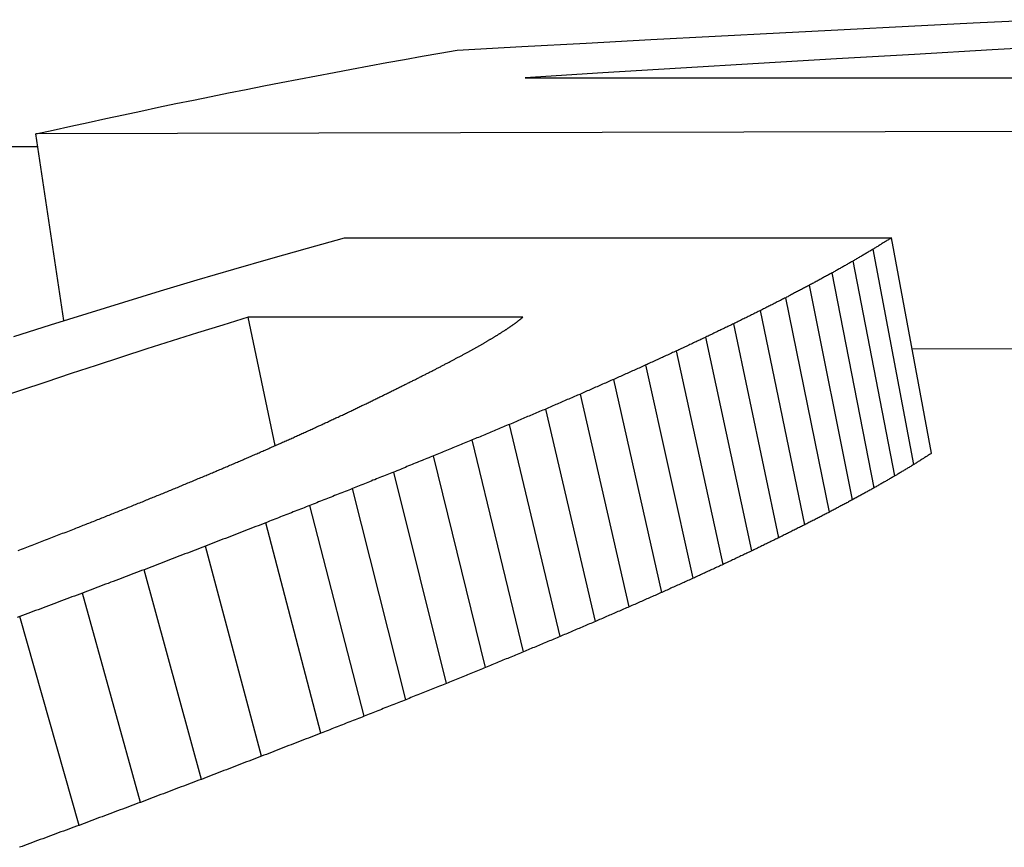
# Model space of a CAD drawing. Header units: millimetres. Extents: x 42 to 3639, y -15 to 483.
# Tile 16 of 26: x 273.85 to 276.08, y 472.54 to 474.41. Entities that reach past the tile are written whole.
import ezdxf

# ---------------------------------------------------------------- set-up
doc = ezdxf.new("R2010")
doc.units = ezdxf.units.MM
doc.layers.add('DETAIL', color=2, linetype='Continuous')

msp = doc.modelspace()

# ---------------------------------------------------------------- linework, layer by layer
at = {"layer": 'DETAIL'}
for p, q in [((274.9961, 474.2795), (277.8376, 474.2795)), ((277.2731, 474.1608), (273.8887, 474.1524)), ((273.9524, 473.7301), (273.8887, 474.1524)), ((261.9251, 474.1238), (273.893, 474.1238)), ((274.5871, 473.9175), (275.8255, 473.9175)), ((275.9161, 473.4299), (275.8255, 473.9175)), ((275.876, 473.4045), (275.7838, 473.8916)), ((275.8328, 473.3785), (275.7389, 473.8652)), ((275.7865, 473.3518), (275.691, 473.838)), ((275.7371, 473.3245), (275.64, 473.8103)), ((275.6847, 473.2966), (275.5859, 473.7818)), ((275.6292, 473.268), (275.5287, 473.7528)), ((274.991, 473.7376), (274.3695, 473.7377)), ((274.4303, 473.4471), (274.3695, 473.7377)), ((275.5706, 473.2388), (275.4684, 473.723)), ((275.5089, 473.2089), (275.4051, 473.6925)), ((277.3466, 473.669), (275.8723, 473.6654)), ((275.4442, 473.1783), (275.3387, 473.6614)), ((275.3765, 473.147), (275.2692, 473.6296)), ((275.3057, 473.1151), (275.1967, 473.597)), ((275.2319, 473.0824), (275.1212, 473.5638)), ((275.1551, 473.0491), (275.0427, 473.5299)), ((275.0753, 473.0151), (274.9612, 473.4953)), ((274.9925, 472.9804), (274.8767, 473.46)), ((274.9068, 472.945), (274.7892, 473.424)), ((274.818, 472.9089), (274.6987, 473.3872)), ((274.7263, 472.8721), (274.6052, 473.3498)), ((274.6316, 472.8346), (274.5088, 473.3116)), ((274.534, 472.7963), (274.4094, 473.2726)), ((274.3995, 472.7441), (274.2725, 473.2195)), ((274.2634, 472.6919), (274.1341, 473.1664)), ((274.1258, 472.6398), (273.9942, 473.1133)), ((273.9866, 472.5878), (273.8528, 473.0604))]:
    msp.add_line(p, q, dxfattribs=at)
at = {"layer": 'DETAIL', "flags": 128}
for points in [[(274.8427, 474.342), (274.9886, 474.3502), (275.1345, 474.3582), (275.2804, 474.3661), (275.4263, 474.3739), (275.5722, 474.3815), (275.7182, 474.3891), (275.8641, 474.3965), (276.0101, 474.4038), (276.1561, 474.411)], [(273.8887, 474.1524), (273.9283, 474.1613), (273.968, 474.17), (274.0076, 474.1787), (274.0472, 474.1873), (274.0869, 474.1959), (274.1266, 474.2043), (274.1663, 474.2127), (274.206, 474.221), (274.2457, 474.2292), (274.2854, 474.2373), (274.3252, 474.2453), (274.3649, 474.2532), (274.4047, 474.2611), (274.4444, 474.2689), (274.4842, 474.2766), (274.524, 474.2842), (274.5638, 474.2917), (274.6036, 474.2991), (274.6434, 474.3065), (274.6833, 474.3138), (274.7231, 474.321), (274.763, 474.3281), (274.8028, 474.3351), (274.8427, 474.342)], [(276.2298, 474.3526), (276.0535, 474.3427), (275.8772, 474.3326), (275.7009, 474.3223), (275.5247, 474.3119), (275.3485, 474.3013), (275.1722, 474.2905), (274.9961, 474.2795)], [(273.8394, 473.6943), (273.9221, 473.7206), (274.005, 473.7465), (274.0879, 473.772), (274.1709, 473.7972), (274.254, 473.822), (274.3372, 473.8465), (274.4204, 473.8705), (274.5037, 473.8942), (274.5871, 473.9175)], [(275.8255, 473.9175), (275.8238, 473.9164), (275.822, 473.9153), (275.8203, 473.9143), (275.8185, 473.9132), (275.8168, 473.9121), (275.815, 473.9111), (275.8133, 473.91), (275.8116, 473.9089), (275.8098, 473.9078), (275.8081, 473.9068), (275.8064, 473.9057), (275.8046, 473.9046), (275.8029, 473.9035), (275.8011, 473.9025), (275.7994, 473.9014), (275.7977, 473.9003), (275.7959, 473.8992), (275.7942, 473.8981), (275.7924, 473.8971), (275.7907, 473.896), (275.789, 473.8949), (275.7872, 473.8938), (275.7855, 473.8927), (275.7838, 473.8916)], [(275.7838, 473.8916), (275.7819, 473.8905), (275.78, 473.8894), (275.7781, 473.8883), (275.7763, 473.8872), (275.7744, 473.8862), (275.7725, 473.8851), (275.7707, 473.884), (275.7688, 473.8829), (275.7669, 473.8818), (275.7651, 473.8807), (275.7632, 473.8796), (275.7613, 473.8784), (275.7595, 473.8773), (275.7576, 473.8762), (275.7557, 473.8751), (275.7539, 473.874), (275.752, 473.8729), (275.7501, 473.8718), (275.7483, 473.8707), (275.7464, 473.8696), (275.7445, 473.8685), (275.7427, 473.8674), (275.7408, 473.8663), (275.7389, 473.8652)], [(275.7389, 473.8652), (275.7369, 473.864), (275.7349, 473.8629), (275.7329, 473.8618), (275.7309, 473.8607), (275.7289, 473.8595), (275.7269, 473.8584), (275.7249, 473.8573), (275.7229, 473.8562), (275.7209, 473.855), (275.7189, 473.8539), (275.7169, 473.8528), (275.7149, 473.8517), (275.7129, 473.8505), (275.711, 473.8494), (275.709, 473.8483), (275.707, 473.8471), (275.705, 473.846), (275.703, 473.8449), (275.701, 473.8437), (275.699, 473.8426), (275.697, 473.8414), (275.695, 473.8403), (275.693, 473.8392), (275.691, 473.838)], [(275.691, 473.838), (275.6889, 473.8369), (275.6867, 473.8357), (275.6846, 473.8346), (275.6825, 473.8334), (275.6804, 473.8323), (275.6782, 473.8311), (275.6761, 473.83), (275.674, 473.8288), (275.6718, 473.8277), (275.6697, 473.8265), (275.6676, 473.8254), (275.6655, 473.8242), (275.6633, 473.823), (275.6612, 473.8219), (275.6591, 473.8207), (275.657, 473.8196), (275.6548, 473.8184), (275.6527, 473.8173), (275.6506, 473.8161), (275.6485, 473.8149), (275.6463, 473.8138), (275.6442, 473.8126), (275.6421, 473.8114), (275.64, 473.8103)], [(275.64, 473.8103), (275.6377, 473.8091), (275.6355, 473.8079), (275.6332, 473.8067), (275.6309, 473.8056), (275.6287, 473.8044), (275.6264, 473.8032), (275.6242, 473.802), (275.6219, 473.8008), (275.6197, 473.7997), (275.6174, 473.7985), (275.6152, 473.7973), (275.6129, 473.7961), (275.6107, 473.7949), (275.6084, 473.7937), (275.6061, 473.7926), (275.6039, 473.7914), (275.6016, 473.7902), (275.5994, 473.789), (275.5971, 473.7878), (275.5949, 473.7866), (275.5926, 473.7854), (275.5904, 473.7842), (275.5881, 473.783), (275.5859, 473.7818)], [(275.5859, 473.7818), (275.5835, 473.7806), (275.5811, 473.7794), (275.5787, 473.7782), (275.5763, 473.777), (275.5739, 473.7758), (275.5716, 473.7746), (275.5692, 473.7734), (275.5668, 473.7722), (275.5644, 473.771), (275.562, 473.7698), (275.5597, 473.7686), (275.5573, 473.7674), (275.5549, 473.7661), (275.5525, 473.7649), (275.5501, 473.7637), (275.5477, 473.7625), (275.5454, 473.7613), (275.543, 473.7601), (275.5406, 473.7589), (275.5382, 473.7576), (275.5358, 473.7564), (275.5335, 473.7552), (275.5311, 473.754), (275.5287, 473.7528)], [(275.5287, 473.7528), (275.5262, 473.7515), (275.5237, 473.7503), (275.5212, 473.7491), (275.5186, 473.7478), (275.5161, 473.7466), (275.5136, 473.7454), (275.5111, 473.7441), (275.5086, 473.7429), (275.5061, 473.7417), (275.5036, 473.7404), (275.5011, 473.7392), (275.4986, 473.7379), (275.496, 473.7367), (275.4935, 473.7355), (275.491, 473.7342), (275.4885, 473.733), (275.486, 473.7317), (275.4835, 473.7305), (275.481, 473.7292), (275.4785, 473.728), (275.476, 473.7267), (275.4735, 473.7255), (275.471, 473.7242), (275.4684, 473.723)], [(274.3695, 473.7377), (274.3121, 473.7199), (274.2547, 473.7021), (274.1974, 473.684), (274.1401, 473.6658), (274.0829, 473.6474), (274.0257, 473.6288), (273.9685, 473.61), (273.9114, 473.5911), (273.8543, 473.572), (273.7972, 473.5528)], [(274.9744, 473.7246), (274.9751, 473.7252), (274.9758, 473.7257), (274.9765, 473.7262), (274.9772, 473.7268), (274.9779, 473.7273), (274.9786, 473.7279), (274.9793, 473.7284), (274.98, 473.729), (274.9806, 473.7295), (274.9813, 473.7301), (274.982, 473.7306), (274.9827, 473.7311), (274.9834, 473.7317), (274.9841, 473.7322), (274.9848, 473.7328), (274.9855, 473.7333), (274.9862, 473.7338), (274.9869, 473.7344), (274.9876, 473.7349), (274.9883, 473.7355), (274.989, 473.736), (274.9897, 473.7366), (274.9904, 473.7371), (274.991, 473.7376)], [(274.9291, 473.6947), (274.9302, 473.6954), (274.9312, 473.696), (274.9322, 473.6967), (274.9333, 473.6973), (274.9343, 473.698), (274.9353, 473.6986), (274.9363, 473.6993), (274.9374, 473.6999), (274.9384, 473.7006), (274.9394, 473.7012), (274.9404, 473.7019), (274.9415, 473.7025), (274.9425, 473.7032), (274.9435, 473.7038), (274.9445, 473.7045), (274.9456, 473.7051), (274.9466, 473.7058), (274.9476, 473.7064), (274.9486, 473.7071), (274.9497, 473.7077), (274.9507, 473.7084), (274.9517, 473.709), (274.9528, 473.7097), (274.9538, 473.7103)], [(274.9538, 473.7103), (274.9546, 473.7109), (274.9555, 473.7115), (274.9564, 473.7121), (274.9572, 473.7127), (274.9581, 473.7133), (274.9589, 473.7139), (274.9598, 473.7145), (274.9607, 473.7151), (274.9615, 473.7157), (274.9624, 473.7163), (274.9632, 473.7169), (274.9641, 473.7175), (274.965, 473.7181), (274.9658, 473.7187), (274.9667, 473.7193), (274.9675, 473.7199), (274.9684, 473.7205), (274.9693, 473.7211), (274.9701, 473.7216), (274.971, 473.7222), (274.9718, 473.7228), (274.9727, 473.7234), (274.9736, 473.724), (274.9744, 473.7246)], [(275.4684, 473.723), (275.4658, 473.7217), (275.4632, 473.7205), (275.4605, 473.7192), (275.4579, 473.718), (275.4552, 473.7167), (275.4526, 473.7154), (275.45, 473.7142), (275.4473, 473.7129), (275.4447, 473.7116), (275.442, 473.7104), (275.4394, 473.7091), (275.4368, 473.7078), (275.4341, 473.7066), (275.4315, 473.7053), (275.4288, 473.704), (275.4262, 473.7028), (275.4236, 473.7015), (275.4209, 473.7002), (275.4183, 473.6989), (275.4156, 473.6977), (275.413, 473.6964), (275.4104, 473.6951), (275.4077, 473.6938), (275.4051, 473.6925)], [(274.9005, 473.6778), (274.9017, 473.6785), (274.9029, 473.6792), (274.9041, 473.6799), (274.9053, 473.6806), (274.9065, 473.6813), (274.9077, 473.6821), (274.9089, 473.6828), (274.9101, 473.6835), (274.9113, 473.6842), (274.9124, 473.6849), (274.9136, 473.6856), (274.9148, 473.6863), (274.916, 473.687), (274.9172, 473.6877), (274.9184, 473.6884), (274.9196, 473.6891), (274.9208, 473.6898), (274.922, 473.6905), (274.9232, 473.6912), (274.9244, 473.6919), (274.9256, 473.6926), (274.9268, 473.6933), (274.928, 473.694), (274.9291, 473.6947)], [(275.4051, 473.6925), (275.4023, 473.6913), (275.3996, 473.69), (275.3968, 473.6887), (275.394, 473.6874), (275.3913, 473.6861), (275.3885, 473.6848), (275.3857, 473.6835), (275.383, 473.6822), (275.3802, 473.6809), (275.3774, 473.6796), (275.3747, 473.6783), (275.3719, 473.677), (275.3691, 473.6757), (275.3664, 473.6744), (275.3636, 473.6731), (275.3608, 473.6718), (275.3581, 473.6705), (275.3553, 473.6692), (275.3525, 473.6679), (275.3498, 473.6666), (275.347, 473.6653), (275.3442, 473.664), (275.3415, 473.6627), (275.3387, 473.6614)], [(274.8679, 473.6595), (274.8693, 473.6603), (274.8706, 473.6611), (274.872, 473.6618), (274.8733, 473.6626), (274.8747, 473.6633), (274.8761, 473.6641), (274.8774, 473.6649), (274.8788, 473.6656), (274.8801, 473.6664), (274.8815, 473.6672), (274.8829, 473.6679), (274.8842, 473.6687), (274.8856, 473.6694), (274.8869, 473.6702), (274.8883, 473.671), (274.8897, 473.6717), (274.891, 473.6725), (274.8924, 473.6733), (274.8937, 473.674), (274.8951, 473.6748), (274.8964, 473.6755), (274.8978, 473.6763), (274.8992, 473.677), (274.9005, 473.6778)], [(274.7908, 473.6187), (274.7925, 473.6196), (274.7942, 473.6205), (274.7958, 473.6214), (274.7975, 473.6223), (274.7992, 473.6232), (274.8009, 473.624), (274.8026, 473.6249), (274.8043, 473.6258), (274.806, 473.6267), (274.8077, 473.6276), (274.8094, 473.6284), (274.811, 473.6293), (274.8127, 473.6302), (274.8144, 473.6311), (274.8161, 473.632), (274.8178, 473.6328), (274.8195, 473.6337), (274.8212, 473.6346), (274.8229, 473.6355), (274.8246, 473.6363), (274.8263, 473.6372), (274.8279, 473.6381), (274.8296, 473.639), (274.8313, 473.6398)], [(274.8313, 473.6398), (274.8328, 473.6407), (274.8344, 473.6415), (274.8359, 473.6423), (274.8374, 473.6431), (274.8389, 473.644), (274.8405, 473.6448), (274.842, 473.6456), (274.8435, 473.6464), (274.845, 473.6472), (274.8466, 473.6481), (274.8481, 473.6489), (274.8496, 473.6497), (274.8511, 473.6505), (274.8527, 473.6513), (274.8542, 473.6522), (274.8557, 473.653), (274.8572, 473.6538), (274.8588, 473.6546), (274.8603, 473.6554), (274.8618, 473.6563), (274.8633, 473.6571), (274.8649, 473.6579), (274.8664, 473.6587), (274.8679, 473.6595)], [(275.3387, 473.6614), (275.3358, 473.6601), (275.3329, 473.6588), (275.33, 473.6575), (275.3271, 473.6561), (275.3242, 473.6548), (275.3213, 473.6535), (275.3184, 473.6522), (275.3155, 473.6509), (275.3126, 473.6495), (275.3097, 473.6482), (275.3068, 473.6469), (275.304, 473.6456), (275.3011, 473.6442), (275.2982, 473.6429), (275.2953, 473.6416), (275.2924, 473.6402), (275.2895, 473.6389), (275.2866, 473.6376), (275.2837, 473.6362), (275.2808, 473.6349), (275.2779, 473.6336), (275.275, 473.6322), (275.2721, 473.6309), (275.2692, 473.6296)], [(274.7463, 473.5962), (274.7481, 473.5971), (274.75, 473.5981), (274.7518, 473.599), (274.7537, 473.5999), (274.7555, 473.6009), (274.7574, 473.6018), (274.7592, 473.6028), (274.7611, 473.6037), (274.763, 473.6047), (274.7648, 473.6056), (274.7667, 473.6065), (274.7685, 473.6075), (274.7704, 473.6084), (274.7722, 473.6094), (274.7741, 473.6103), (274.7759, 473.6112), (274.7778, 473.6122), (274.7796, 473.6131), (274.7815, 473.6141), (274.7834, 473.615), (274.7852, 473.6159), (274.7871, 473.6169), (274.7889, 473.6178), (274.7908, 473.6187)], [(275.2692, 473.6296), (275.2662, 473.6282), (275.2632, 473.6269), (275.2602, 473.6255), (275.2571, 473.6242), (275.2541, 473.6228), (275.2511, 473.6215), (275.2481, 473.6201), (275.245, 473.6188), (275.242, 473.6174), (275.239, 473.6161), (275.236, 473.6147), (275.233, 473.6134), (275.2299, 473.612), (275.2269, 473.6107), (275.2239, 473.6093), (275.2209, 473.6079), (275.2179, 473.6066), (275.2148, 473.6052), (275.2118, 473.6039), (275.2088, 473.6025), (275.2058, 473.6011), (275.2028, 473.5998), (275.1997, 473.5984), (275.1967, 473.597)], [(274.6978, 473.5721), (274.6998, 473.5731), (274.7019, 473.5741), (274.7039, 473.5751), (274.7059, 473.5761), (274.7079, 473.5771), (274.7099, 473.5781), (274.7119, 473.5791), (274.714, 473.5801), (274.716, 473.5811), (274.718, 473.5822), (274.72, 473.5832), (274.722, 473.5842), (274.7241, 473.5852), (274.7261, 473.5862), (274.7281, 473.5872), (274.7301, 473.5882), (274.7321, 473.5892), (274.7341, 473.5902), (274.7362, 473.5912), (274.7382, 473.5922), (274.7402, 473.5932), (274.7422, 473.5942), (274.7442, 473.5952), (274.7463, 473.5962)], [(275.1967, 473.597), (275.1936, 473.5957), (275.1904, 473.5943), (275.1873, 473.5929), (275.1841, 473.5915), (275.181, 473.5902), (275.1778, 473.5888), (275.1747, 473.5874), (275.1715, 473.586), (275.1684, 473.5846), (275.1652, 473.5833), (275.1621, 473.5819), (275.1589, 473.5805), (275.1558, 473.5791), (275.1526, 473.5777), (275.1495, 473.5763), (275.1464, 473.575), (275.1432, 473.5736), (275.1401, 473.5722), (275.1369, 473.5708), (275.1338, 473.5694), (275.1306, 473.568), (275.1275, 473.5666), (275.1243, 473.5652), (275.1212, 473.5638)], [(274.6454, 473.5465), (274.6476, 473.5475), (274.6498, 473.5486), (274.652, 473.5497), (274.6541, 473.5507), (274.6563, 473.5518), (274.6585, 473.5529), (274.6607, 473.554), (274.6629, 473.555), (274.6651, 473.5561), (274.6672, 473.5572), (274.6694, 473.5582), (274.6716, 473.5593), (274.6738, 473.5604), (274.676, 473.5614), (274.6782, 473.5625), (274.6803, 473.5636), (274.6825, 473.5646), (274.6847, 473.5657), (274.6869, 473.5668), (274.6891, 473.5678), (274.6913, 473.5689), (274.6934, 473.57), (274.6956, 473.571), (274.6978, 473.5721)], [(275.1212, 473.5638), (275.1179, 473.5624), (275.1147, 473.561), (275.1114, 473.5596), (275.1081, 473.5582), (275.1048, 473.5568), (275.1016, 473.5554), (275.0983, 473.554), (275.095, 473.5526), (275.0917, 473.5512), (275.0885, 473.5498), (275.0852, 473.5484), (275.0819, 473.5469), (275.0787, 473.5455), (275.0754, 473.5441), (275.0721, 473.5427), (275.0688, 473.5413), (275.0656, 473.5399), (275.0623, 473.5384), (275.059, 473.537), (275.0558, 473.5356), (275.0525, 473.5342), (275.0492, 473.5328), (275.046, 473.5313), (275.0427, 473.5299)], [(274.5898, 473.5198), (274.5921, 473.5209), (274.5944, 473.522), (274.5967, 473.5232), (274.5991, 473.5243), (274.6014, 473.5254), (274.6037, 473.5265), (274.606, 473.5276), (274.6083, 473.5287), (274.6106, 473.5298), (274.613, 473.5309), (274.6153, 473.5321), (274.6176, 473.5332), (274.6199, 473.5343), (274.6222, 473.5354), (274.6245, 473.5365), (274.6269, 473.5376), (274.6292, 473.5387), (274.6315, 473.5398), (274.6338, 473.5409), (274.6361, 473.542), (274.6385, 473.5431), (274.6408, 473.5442), (274.6431, 473.5453), (274.6454, 473.5465)], [(275.0427, 473.5299), (275.0393, 473.5285), (275.0359, 473.5271), (275.0325, 473.5256), (275.0291, 473.5242), (275.0257, 473.5228), (275.0223, 473.5213), (275.0189, 473.5199), (275.0155, 473.5184), (275.0121, 473.517), (275.0087, 473.5156), (275.0053, 473.5141), (275.0019, 473.5127), (274.9985, 473.5112), (274.9951, 473.5098), (274.9917, 473.5084), (274.9883, 473.5069), (274.9849, 473.5055), (274.9815, 473.504), (274.9782, 473.5026), (274.9748, 473.5011), (274.9714, 473.4997), (274.968, 473.4982), (274.9646, 473.4968), (274.9612, 473.4953)], [(274.5317, 473.4927), (274.5341, 473.4938), (274.5365, 473.495), (274.5389, 473.4961), (274.5414, 473.4972), (274.5438, 473.4984), (274.5462, 473.4995), (274.5486, 473.5006), (274.551, 473.5018), (274.5535, 473.5029), (274.5559, 473.504), (274.5583, 473.5052), (274.5607, 473.5063), (274.5632, 473.5074), (274.5656, 473.5086), (274.568, 473.5097), (274.5704, 473.5108), (274.5728, 473.5119), (274.5753, 473.5131), (274.5777, 473.5142), (274.5801, 473.5153), (274.5825, 473.5164), (274.585, 473.5176), (274.5874, 473.5187), (274.5898, 473.5198)], [(274.471, 473.4651), (274.4736, 473.4663), (274.4761, 473.4675), (274.4786, 473.4686), (274.4811, 473.4698), (274.4837, 473.4709), (274.4862, 473.4721), (274.4887, 473.4732), (274.4912, 473.4744), (274.4938, 473.4755), (274.4963, 473.4767), (274.4988, 473.4778), (274.5013, 473.479), (274.5039, 473.4801), (274.5064, 473.4813), (274.5089, 473.4824), (274.5115, 473.4836), (274.514, 473.4847), (274.5165, 473.4858), (274.519, 473.487), (274.5216, 473.4881), (274.5241, 473.4893), (274.5266, 473.4904), (274.5291, 473.4916), (274.5317, 473.4927)], [(274.9612, 473.4953), (274.9577, 473.4939), (274.9541, 473.4924), (274.9506, 473.4909), (274.9471, 473.4895), (274.9436, 473.488), (274.94, 473.4865), (274.9365, 473.4851), (274.933, 473.4836), (274.9295, 473.4821), (274.926, 473.4807), (274.9224, 473.4792), (274.9189, 473.4777), (274.9154, 473.4763), (274.9119, 473.4748), (274.9083, 473.4733), (274.9048, 473.4718), (274.9013, 473.4704), (274.8978, 473.4689), (274.8943, 473.4674), (274.8907, 473.4659), (274.8872, 473.4645), (274.8837, 473.463), (274.8802, 473.4615), (274.8767, 473.46)], [(274.4079, 473.4371), (274.4105, 473.4383), (274.4131, 473.4395), (274.4158, 473.4406), (274.4184, 473.4418), (274.421, 473.443), (274.4237, 473.4442), (274.4263, 473.4453), (274.4289, 473.4465), (274.4315, 473.4477), (274.4342, 473.4488), (274.4368, 473.45), (274.4394, 473.4512), (274.4421, 473.4523), (274.4447, 473.4535), (274.4473, 473.4547), (274.45, 473.4558), (274.4526, 473.457), (274.4552, 473.4582), (274.4579, 473.4593), (274.4605, 473.4605), (274.4631, 473.4617), (274.4658, 473.4628), (274.4684, 473.464), (274.471, 473.4651)], [(274.8767, 473.46), (274.873, 473.4585), (274.8694, 473.457), (274.8657, 473.4555), (274.8621, 473.454), (274.8584, 473.4526), (274.8548, 473.4511), (274.8511, 473.4496), (274.8475, 473.4481), (274.8438, 473.4466), (274.8402, 473.4451), (274.8366, 473.4436), (274.8329, 473.4421), (274.8293, 473.4406), (274.8256, 473.4391), (274.822, 473.4376), (274.8183, 473.4361), (274.8147, 473.4346), (274.811, 473.433), (274.8074, 473.4315), (274.8038, 473.43), (274.8001, 473.4285), (274.7965, 473.427), (274.7928, 473.4255), (274.7892, 473.424)], [(274.3422, 473.4086), (274.345, 473.4098), (274.3477, 473.411), (274.3504, 473.4122), (274.3532, 473.4134), (274.3559, 473.4146), (274.3586, 473.4158), (274.3614, 473.417), (274.3641, 473.4182), (274.3668, 473.4194), (274.3696, 473.4206), (274.3723, 473.4217), (274.375, 473.4229), (274.3778, 473.4241), (274.3805, 473.4253), (274.3832, 473.4265), (274.386, 473.4277), (274.3887, 473.4289), (274.3915, 473.43), (274.3942, 473.4312), (274.3969, 473.4324), (274.3997, 473.4336), (274.4024, 473.4348), (274.4051, 473.4359), (274.4079, 473.4371)], [(274.7892, 473.424), (274.7854, 473.4225), (274.7816, 473.4209), (274.7779, 473.4194), (274.7741, 473.4179), (274.7703, 473.4164), (274.7665, 473.4149), (274.7628, 473.4133), (274.759, 473.4118), (274.7552, 473.4103), (274.7515, 473.4087), (274.7477, 473.4072), (274.7439, 473.4057), (274.7402, 473.4042), (274.7364, 473.4026), (274.7326, 473.4011), (274.7288, 473.3996), (274.7251, 473.398), (274.7213, 473.3965), (274.7175, 473.3949), (274.7138, 473.3934), (274.71, 473.3919), (274.7062, 473.3903), (274.7025, 473.3888), (274.6987, 473.3872)], [(275.9161, 473.4299), (275.9144, 473.4288), (275.9128, 473.4278), (275.9111, 473.4267), (275.9094, 473.4257), (275.9077, 473.4246), (275.9061, 473.4236), (275.9044, 473.4225), (275.9027, 473.4215), (275.9011, 473.4204), (275.8994, 473.4193), (275.8977, 473.4183), (275.896, 473.4172), (275.8944, 473.4162), (275.8927, 473.4151), (275.891, 473.414), (275.8894, 473.413), (275.8877, 473.4119), (275.886, 473.4109), (275.8843, 473.4098), (275.8827, 473.4087), (275.881, 473.4077), (275.8793, 473.4066), (275.8777, 473.4055), (275.876, 473.4045)], [(274.2741, 473.3797), (274.2769, 473.3809), (274.2797, 473.3821), (274.2826, 473.3833), (274.2854, 473.3845), (274.2883, 473.3857), (274.2911, 473.387), (274.2939, 473.3882), (274.2968, 473.3894), (274.2996, 473.3906), (274.3025, 473.3918), (274.3053, 473.393), (274.3081, 473.3942), (274.311, 473.3954), (274.3138, 473.3966), (274.3167, 473.3978), (274.3195, 473.399), (274.3223, 473.4002), (274.3252, 473.4014), (274.328, 473.4026), (274.3309, 473.4038), (274.3337, 473.405), (274.3365, 473.4062), (274.3394, 473.4074), (274.3422, 473.4086)], [(275.876, 473.4045), (275.8742, 473.4034), (275.8724, 473.4023), (275.8706, 473.4012), (275.8688, 473.4002), (275.867, 473.3991), (275.8652, 473.398), (275.8634, 473.3969), (275.8616, 473.3959), (275.8598, 473.3948), (275.858, 473.3937), (275.8562, 473.3926), (275.8544, 473.3915), (275.8526, 473.3904), (275.8508, 473.3894), (275.849, 473.3883), (275.8472, 473.3872), (275.8454, 473.3861), (275.8436, 473.385), (275.8418, 473.3839), (275.84, 473.3828), (275.8382, 473.3817), (275.8364, 473.3806), (275.8346, 473.3796), (275.8328, 473.3785)], [(274.2034, 473.3503), (274.2063, 473.3515), (274.2093, 473.3527), (274.2122, 473.354), (274.2152, 473.3552), (274.2181, 473.3564), (274.2211, 473.3576), (274.224, 473.3589), (274.2269, 473.3601), (274.2299, 473.3613), (274.2328, 473.3626), (274.2358, 473.3638), (274.2387, 473.365), (274.2417, 473.3662), (274.2446, 473.3675), (274.2476, 473.3687), (274.2505, 473.3699), (274.2534, 473.3711), (274.2564, 473.3724), (274.2593, 473.3736), (274.2623, 473.3748), (274.2652, 473.376), (274.2682, 473.3772), (274.2711, 473.3785), (274.2741, 473.3797)], [(274.6987, 473.3872), (274.6948, 473.3857), (274.6909, 473.3841), (274.687, 473.3826), (274.6831, 473.381), (274.6792, 473.3795), (274.6753, 473.3779), (274.6714, 473.3764), (274.6675, 473.3748), (274.6636, 473.3733), (274.6597, 473.3717), (274.6558, 473.3701), (274.6519, 473.3686), (274.6481, 473.367), (274.6442, 473.3655), (274.6403, 473.3639), (274.6364, 473.3623), (274.6325, 473.3608), (274.6286, 473.3592), (274.6247, 473.3576), (274.6208, 473.3561), (274.6169, 473.3545), (274.613, 473.3529), (274.6091, 473.3513), (274.6052, 473.3498)], [(275.8328, 473.3785), (275.8309, 473.3774), (275.8289, 473.3763), (275.827, 473.3752), (275.8251, 473.3741), (275.8231, 473.3729), (275.8212, 473.3718), (275.8193, 473.3707), (275.8174, 473.3696), (275.8154, 473.3685), (275.8135, 473.3674), (275.8116, 473.3663), (275.8096, 473.3652), (275.8077, 473.3641), (275.8058, 473.363), (275.8039, 473.3619), (275.8019, 473.3608), (275.8, 473.3596), (275.7981, 473.3585), (275.7961, 473.3574), (275.7942, 473.3563), (275.7923, 473.3552), (275.7904, 473.3541), (275.7884, 473.3529), (275.7865, 473.3518)], [(274.1302, 473.3203), (274.1333, 473.3216), (274.1363, 473.3228), (274.1394, 473.3241), (274.1424, 473.3254), (274.1455, 473.3266), (274.1485, 473.3279), (274.1516, 473.3291), (274.1546, 473.3304), (274.1577, 473.3316), (274.1607, 473.3328), (274.1638, 473.3341), (274.1668, 473.3353), (274.1699, 473.3366), (274.1729, 473.3378), (274.1759, 473.3391), (274.179, 473.3403), (274.182, 473.3416), (274.1851, 473.3428), (274.1881, 473.344), (274.1912, 473.3453), (274.1942, 473.3465), (274.1973, 473.3478), (274.2003, 473.349), (274.2034, 473.3503)], [(275.7865, 473.3518), (275.7844, 473.3507), (275.7824, 473.3496), (275.7803, 473.3484), (275.7783, 473.3473), (275.7762, 473.3462), (275.7742, 473.345), (275.7721, 473.3439), (275.77, 473.3428), (275.768, 473.3416), (275.7659, 473.3405), (275.7639, 473.3394), (275.7618, 473.3382), (275.7597, 473.3371), (275.7577, 473.336), (275.7556, 473.3348), (275.7536, 473.3337), (275.7515, 473.3325), (275.7495, 473.3314), (275.7474, 473.3303), (275.7454, 473.3291), (275.7433, 473.328), (275.7412, 473.3268), (275.7392, 473.3257), (275.7371, 473.3245)], [(274.6052, 473.3498), (274.6012, 473.3482), (274.5972, 473.3466), (274.5932, 473.345), (274.5891, 473.3434), (274.5851, 473.3419), (274.5811, 473.3403), (274.5771, 473.3387), (274.5731, 473.3371), (274.569, 473.3355), (274.565, 473.3339), (274.561, 473.3323), (274.557, 473.3307), (274.553, 473.3292), (274.549, 473.3276), (274.5449, 473.326), (274.5409, 473.3244), (274.5369, 473.3228), (274.5329, 473.3212), (274.5289, 473.3196), (274.5249, 473.318), (274.5208, 473.3164), (274.5168, 473.3148), (274.5128, 473.3132), (274.5088, 473.3116)], [(274.0546, 473.2899), (274.0577, 473.2912), (274.0609, 473.2925), (274.064, 473.2938), (274.0672, 473.295), (274.0703, 473.2963), (274.0735, 473.2976), (274.0766, 473.2988), (274.0798, 473.3001), (274.0829, 473.3014), (274.0861, 473.3027), (274.0892, 473.3039), (274.0924, 473.3052), (274.0955, 473.3065), (274.0987, 473.3077), (274.1018, 473.309), (274.105, 473.3102), (274.1082, 473.3115), (274.1113, 473.3128), (274.1145, 473.314), (274.1176, 473.3153), (274.1208, 473.3166), (274.1239, 473.3178), (274.1271, 473.3191), (274.1302, 473.3203)], [(274.5088, 473.3116), (274.5046, 473.31), (274.5005, 473.3083), (274.4964, 473.3067), (274.4922, 473.3051), (274.4881, 473.3035), (274.4839, 473.3019), (274.4798, 473.3003), (274.4756, 473.2987), (274.4715, 473.297), (274.4673, 473.2954), (274.4632, 473.2938), (274.4591, 473.2922), (274.4549, 473.2905), (274.4508, 473.2889), (274.4466, 473.2873), (274.4425, 473.2857), (274.4384, 473.284), (274.4342, 473.2824), (274.4301, 473.2808), (274.4259, 473.2792), (274.4218, 473.2775), (274.4177, 473.2759), (274.4135, 473.2743), (274.4094, 473.2726)], [(275.7371, 473.3245), (275.7349, 473.3234), (275.7328, 473.3222), (275.7306, 473.3211), (275.7284, 473.3199), (275.7262, 473.3188), (275.724, 473.3176), (275.7218, 473.3164), (275.7196, 473.3153), (275.7175, 473.3141), (275.7153, 473.313), (275.7131, 473.3118), (275.7109, 473.3106), (275.7087, 473.3095), (275.7065, 473.3083), (275.7043, 473.3071), (275.7022, 473.306), (275.7, 473.3048), (275.6978, 473.3036), (275.6956, 473.3025), (275.6934, 473.3013), (275.6912, 473.3001), (275.6891, 473.299), (275.6869, 473.2978), (275.6847, 473.2966)], [(273.9764, 473.2591), (273.9797, 473.2604), (273.9829, 473.2617), (273.9862, 473.2629), (273.9894, 473.2642), (273.9927, 473.2655), (273.996, 473.2668), (273.9992, 473.2681), (274.0025, 473.2694), (274.0057, 473.2707), (274.009, 473.272), (274.0122, 473.2733), (274.0155, 473.2746), (274.0187, 473.2758), (274.022, 473.2771), (274.0253, 473.2784), (274.0285, 473.2797), (274.0318, 473.281), (274.035, 473.2823), (274.0383, 473.2835), (274.0415, 473.2848), (274.0448, 473.2861), (274.0481, 473.2874), (274.0513, 473.2887), (274.0546, 473.2899)], [(275.6847, 473.2966), (275.6824, 473.2954), (275.6801, 473.2942), (275.6777, 473.2931), (275.6754, 473.2919), (275.6731, 473.2907), (275.6708, 473.2895), (275.6685, 473.2883), (275.6662, 473.2871), (275.6639, 473.286), (275.6615, 473.2848), (275.6592, 473.2836), (275.6569, 473.2824), (275.6546, 473.2812), (275.6523, 473.28), (275.65, 473.2788), (275.6477, 473.2776), (275.6454, 473.2764), (275.643, 473.2752), (275.6407, 473.274), (275.6384, 473.2728), (275.6361, 473.2716), (275.6338, 473.2704), (275.6315, 473.2692), (275.6292, 473.268)], [(274.4094, 473.2726), (274.4037, 473.2704), (274.398, 473.2682), (274.3922, 473.266), (274.3865, 473.2638), (274.3808, 473.2616), (274.3751, 473.2594), (274.3694, 473.2572), (274.3637, 473.255), (274.358, 473.2528), (274.3523, 473.2506), (274.3466, 473.2484), (274.3409, 473.2462), (274.3352, 473.244), (274.3295, 473.2418), (274.3238, 473.2395), (274.3181, 473.2373), (274.3124, 473.2351), (274.3067, 473.2329), (274.301, 473.2306), (274.2953, 473.2284), (274.2896, 473.2262), (274.2839, 473.224), (274.2782, 473.2217), (274.2725, 473.2195)], [(275.6292, 473.268), (275.6267, 473.2668), (275.6243, 473.2656), (275.6219, 473.2644), (275.6194, 473.2632), (275.617, 473.262), (275.6145, 473.2608), (275.6121, 473.2596), (275.6096, 473.2583), (275.6072, 473.2571), (275.6048, 473.2559), (275.6023, 473.2547), (275.5999, 473.2535), (275.5974, 473.2523), (275.595, 473.251), (275.5926, 473.2498), (275.5901, 473.2486), (275.5877, 473.2474), (275.5852, 473.2462), (275.5828, 473.2449), (275.5804, 473.2437), (275.5779, 473.2425), (275.5755, 473.2413), (275.573, 473.24), (275.5706, 473.2388)], [(273.8841, 473.2232), (273.888, 473.2247), (273.8918, 473.2262), (273.8956, 473.2277), (273.8995, 473.2292), (273.9033, 473.2307), (273.9072, 473.2322), (273.911, 473.2337), (273.9149, 473.2352), (273.9187, 473.2367), (273.9226, 473.2382), (273.9264, 473.2397), (273.9303, 473.2412), (273.9341, 473.2427), (273.9379, 473.2442), (273.9418, 473.2457), (273.9456, 473.2472), (273.9495, 473.2487), (273.9533, 473.2501), (273.9572, 473.2516), (273.961, 473.2531), (273.9649, 473.2546), (273.9687, 473.2561), (273.9726, 473.2576), (273.9764, 473.2591)], [(275.5706, 473.2388), (275.568, 473.2376), (275.5655, 473.2363), (275.5629, 473.2351), (275.5603, 473.2338), (275.5577, 473.2326), (275.5552, 473.2314), (275.5526, 473.2301), (275.55, 473.2289), (275.5475, 473.2276), (275.5449, 473.2264), (275.5423, 473.2251), (275.5398, 473.2239), (275.5372, 473.2227), (275.5346, 473.2214), (275.5321, 473.2202), (275.5295, 473.2189), (275.5269, 473.2177), (275.5243, 473.2164), (275.5218, 473.2152), (275.5192, 473.2139), (275.5166, 473.2127), (275.5141, 473.2114), (275.5115, 473.2101), (275.5089, 473.2089)], [(273.8488, 473.2098), (273.8527, 473.2113), (273.8567, 473.2128), (273.8606, 473.2143), (273.8645, 473.2158), (273.8684, 473.2173), (273.8724, 473.2187), (273.8763, 473.2202), (273.8802, 473.2217), (273.8841, 473.2232)], [(274.2725, 473.2195), (274.2667, 473.2173), (274.2609, 473.2151), (274.2552, 473.2129), (274.2494, 473.2107), (274.2436, 473.2085), (274.2378, 473.2063), (274.2321, 473.2041), (274.2263, 473.2019), (274.2205, 473.1997), (274.2148, 473.1975), (274.209, 473.1953), (274.2032, 473.1931), (274.1975, 473.1908), (274.1917, 473.1886), (274.1859, 473.1864), (274.1802, 473.1842), (274.1744, 473.182), (274.1687, 473.1797), (274.1629, 473.1775), (274.1571, 473.1753), (274.1514, 473.1731), (274.1456, 473.1708), (274.1398, 473.1686), (274.1341, 473.1664)], [(275.5089, 473.2089), (275.5062, 473.2076), (275.5035, 473.2064), (275.5009, 473.2051), (275.4982, 473.2038), (275.4955, 473.2026), (275.4928, 473.2013), (275.4901, 473.2), (275.4874, 473.1987), (275.4847, 473.1975), (275.482, 473.1962), (275.4793, 473.1949), (275.4766, 473.1937), (275.4739, 473.1924), (275.4712, 473.1911), (275.4685, 473.1898), (275.4658, 473.1885), (275.4631, 473.1873), (275.4604, 473.186), (275.4577, 473.1847), (275.455, 473.1834), (275.4523, 473.1821), (275.4496, 473.1809), (275.4469, 473.1796), (275.4442, 473.1783)], [(275.4442, 473.1783), (275.4414, 473.177), (275.4386, 473.1757), (275.4358, 473.1744), (275.4329, 473.1731), (275.4301, 473.1718), (275.4273, 473.1705), (275.4245, 473.1692), (275.4216, 473.1679), (275.4188, 473.1666), (275.416, 473.1653), (275.4132, 473.164), (275.4103, 473.1627), (275.4075, 473.1614), (275.4047, 473.1601), (275.4019, 473.1588), (275.399, 473.1575), (275.3962, 473.1562), (275.3934, 473.1549), (275.3906, 473.1536), (275.3877, 473.1523), (275.3849, 473.151), (275.3821, 473.1496), (275.3793, 473.1483), (275.3765, 473.147)], [(274.1341, 473.1664), (274.1283, 473.1642), (274.1224, 473.162), (274.1166, 473.1598), (274.1108, 473.1576), (274.1049, 473.1554), (274.0991, 473.1532), (274.0933, 473.151), (274.0874, 473.1488), (274.0816, 473.1466), (274.0758, 473.1444), (274.0699, 473.1422), (274.0641, 473.14), (274.0583, 473.1378), (274.0525, 473.1355), (274.0466, 473.1333), (274.0408, 473.1311), (274.035, 473.1289), (274.0292, 473.1267), (274.0233, 473.1245), (274.0175, 473.1222), (274.0117, 473.12), (274.0059, 473.1178), (274, 473.1156), (273.9942, 473.1133)], [(275.3765, 473.147), (275.3735, 473.1457), (275.3706, 473.1444), (275.3676, 473.143), (275.3647, 473.1417), (275.3617, 473.1404), (275.3587, 473.1391), (275.3558, 473.1377), (275.3528, 473.1364), (275.3499, 473.1351), (275.3469, 473.1338), (275.344, 473.1324), (275.341, 473.1311), (275.3381, 473.1298), (275.3351, 473.1284), (275.3322, 473.1271), (275.3293, 473.1258), (275.3263, 473.1244), (275.3234, 473.1231), (275.3204, 473.1218), (275.3175, 473.1204), (275.3145, 473.1191), (275.3116, 473.1177), (275.3086, 473.1164), (275.3057, 473.1151)], [(273.9942, 473.1133), (273.9883, 473.1111), (273.9824, 473.109), (273.9765, 473.1068), (273.9706, 473.1046), (273.9647, 473.1024), (273.9588, 473.1002), (273.953, 473.098), (273.9471, 473.0958), (273.9412, 473.0936), (273.9353, 473.0914), (273.9294, 473.0892), (273.9235, 473.087), (273.9176, 473.0848), (273.9117, 473.0826), (273.9058, 473.0803), (273.8999, 473.0781), (273.8941, 473.0759), (273.8882, 473.0737), (273.8823, 473.0715), (273.8764, 473.0693), (273.8705, 473.0671), (273.8646, 473.0648), (273.8587, 473.0626), (273.8528, 473.0604)], [(275.3057, 473.1151), (275.3026, 473.1137), (275.2995, 473.1124), (275.2964, 473.111), (275.2934, 473.1097), (275.2903, 473.1083), (275.2872, 473.1069), (275.2841, 473.1056), (275.281, 473.1042), (275.278, 473.1029), (275.2749, 473.1015), (275.2718, 473.1002), (275.2687, 473.0988), (275.2657, 473.0974), (275.2626, 473.0961), (275.2595, 473.0947), (275.2565, 473.0934), (275.2534, 473.092), (275.2503, 473.0906), (275.2472, 473.0893), (275.2442, 473.0879), (275.2411, 473.0865), (275.238, 473.0852), (275.2349, 473.0838), (275.2319, 473.0824)], [(273.8528, 473.0604), (273.8469, 473.0582)], [(275.2319, 473.0824), (275.2287, 473.081), (275.2255, 473.0797), (275.2223, 473.0783), (275.2191, 473.0769), (275.2159, 473.0755), (275.2127, 473.0741), (275.2095, 473.0728), (275.2063, 473.0714), (275.2031, 473.07), (275.1999, 473.0686), (275.1967, 473.0672), (275.1935, 473.0658), (275.1903, 473.0644), (275.1871, 473.0631), (275.1839, 473.0617), (275.1807, 473.0603), (275.1775, 473.0589), (275.1743, 473.0575), (275.1711, 473.0561), (275.1679, 473.0547), (275.1647, 473.0533), (275.1615, 473.0519), (275.1583, 473.0505), (275.1551, 473.0491)], [(275.1551, 473.0491), (275.1517, 473.0477), (275.1484, 473.0463), (275.1451, 473.0449), (275.1418, 473.0435), (275.1384, 473.0421), (275.1351, 473.0407), (275.1318, 473.0393), (275.1285, 473.0378), (275.1251, 473.0364), (275.1218, 473.035), (275.1185, 473.0336), (275.1152, 473.0322), (275.1118, 473.0308), (275.1085, 473.0293), (275.1052, 473.0279), (275.1019, 473.0265), (275.0986, 473.0251), (275.0952, 473.0237), (275.0919, 473.0222), (275.0886, 473.0208), (275.0853, 473.0194), (275.0819, 473.018), (275.0786, 473.0165), (275.0753, 473.0151)], [(275.0753, 473.0151), (275.0718, 473.0137), (275.0684, 473.0122), (275.0649, 473.0108), (275.0615, 473.0094), (275.058, 473.0079), (275.0546, 473.0065), (275.0511, 473.0051), (275.0477, 473.0036), (275.0442, 473.0022), (275.0408, 473.0007), (275.0373, 472.9993), (275.0339, 472.9978), (275.0304, 472.9964), (275.027, 472.9949), (275.0235, 472.9935), (275.0201, 472.9921), (275.0167, 472.9906), (275.0132, 472.9892), (275.0098, 472.9877), (275.0063, 472.9862), (275.0029, 472.9848), (274.9994, 472.9833), (274.996, 472.9819), (274.9925, 472.9804)], [(274.9925, 472.9804), (274.9889, 472.979), (274.9854, 472.9775), (274.9818, 472.976), (274.9782, 472.9746), (274.9746, 472.9731), (274.9711, 472.9716), (274.9675, 472.9702), (274.9639, 472.9687), (274.9603, 472.9672), (274.9568, 472.9657), (274.9532, 472.9643), (274.9496, 472.9628), (274.9461, 472.9613), (274.9425, 472.9599), (274.9389, 472.9584), (274.9353, 472.9569), (274.9318, 472.9554), (274.9282, 472.9539), (274.9246, 472.9525), (274.9211, 472.951), (274.9175, 472.9495), (274.9139, 472.948), (274.9103, 472.9465), (274.9068, 472.945)], [(274.9068, 472.945), (274.9031, 472.9435), (274.8994, 472.9421), (274.8957, 472.9406), (274.892, 472.9391), (274.8883, 472.9376), (274.8846, 472.9361), (274.8809, 472.9346), (274.8772, 472.9331), (274.8735, 472.9316), (274.8698, 472.9301), (274.8661, 472.9286), (274.8624, 472.9271), (274.8587, 472.9256), (274.855, 472.924), (274.8513, 472.9225), (274.8476, 472.921), (274.8439, 472.9195), (274.8402, 472.918), (274.8365, 472.9165), (274.8328, 472.915), (274.8291, 472.9135), (274.8254, 472.912), (274.8217, 472.9105), (274.818, 472.9089)], [(274.818, 472.9089), (274.8142, 472.9074), (274.8104, 472.9059), (274.8066, 472.9044), (274.8027, 472.9028), (274.7989, 472.9013), (274.7951, 472.8998), (274.7913, 472.8983), (274.7874, 472.8967), (274.7836, 472.8952), (274.7798, 472.8937), (274.776, 472.8921), (274.7722, 472.8906), (274.7683, 472.8891), (274.7645, 472.8875), (274.7607, 472.886), (274.7569, 472.8845), (274.7531, 472.8829), (274.7492, 472.8814), (274.7454, 472.8798), (274.7416, 472.8783), (274.7378, 472.8768), (274.734, 472.8752), (274.7301, 472.8737), (274.7263, 472.8721)], [(274.7263, 472.8721), (274.7224, 472.8706), (274.7184, 472.869), (274.7145, 472.8675), (274.7105, 472.8659), (274.7066, 472.8644), (274.7026, 472.8628), (274.6987, 472.8612), (274.6947, 472.8597), (274.6908, 472.8581), (274.6869, 472.8566), (274.6829, 472.855), (274.679, 472.8534), (274.675, 472.8519), (274.6711, 472.8503), (274.6671, 472.8487), (274.6632, 472.8472), (274.6592, 472.8456), (274.6553, 472.844), (274.6514, 472.8425), (274.6474, 472.8409), (274.6435, 472.8393), (274.6395, 472.8377), (274.6356, 472.8362), (274.6316, 472.8346)], [(274.6316, 472.8346), (274.6276, 472.833), (274.6235, 472.8314), (274.6194, 472.8298), (274.6154, 472.8283), (274.6113, 472.8267), (274.6072, 472.8251), (274.6031, 472.8235), (274.5991, 472.8219), (274.595, 472.8203), (274.5909, 472.8187), (274.5869, 472.8171), (274.5828, 472.8155), (274.5787, 472.8139), (274.5747, 472.8123), (274.5706, 472.8107), (274.5665, 472.8091), (274.5625, 472.8075), (274.5584, 472.8059), (274.5543, 472.8043), (274.5503, 472.8027), (274.5462, 472.8011), (274.5421, 472.7995), (274.5381, 472.7979), (274.534, 472.7963)], [(274.534, 472.7963), (274.5284, 472.7942), (274.5228, 472.792), (274.5172, 472.7899), (274.5115, 472.7877), (274.5059, 472.7855), (274.5003, 472.7834), (274.4947, 472.7812), (274.4891, 472.779), (274.4835, 472.7769), (274.4779, 472.7747), (274.4723, 472.7725), (274.4667, 472.7704), (274.4611, 472.7682), (274.4555, 472.766), (274.4499, 472.7638), (274.4443, 472.7616), (274.4387, 472.7595), (274.4331, 472.7573), (274.4275, 472.7551), (274.4219, 472.7529), (274.4163, 472.7507), (274.4107, 472.7485), (274.4051, 472.7463), (274.3995, 472.7441)], [(274.3995, 472.7441), (274.3938, 472.742), (274.3881, 472.7398), (274.3824, 472.7377), (274.3768, 472.7355), (274.3711, 472.7333), (274.3654, 472.7312), (274.3597, 472.729), (274.3541, 472.7268), (274.3484, 472.7247), (274.3427, 472.7225), (274.3371, 472.7203), (274.3314, 472.7182), (274.3257, 472.716), (274.32, 472.7138), (274.3144, 472.7116), (274.3087, 472.7094), (274.303, 472.7073), (274.2974, 472.7051), (274.2917, 472.7029), (274.286, 472.7007), (274.2804, 472.6985), (274.2747, 472.6963), (274.269, 472.6941), (274.2634, 472.6919)], [(274.2634, 472.6919), (274.2576, 472.6898), (274.2519, 472.6876), (274.2462, 472.6855), (274.2404, 472.6833), (274.2347, 472.6812), (274.229, 472.679), (274.2232, 472.6768), (274.2175, 472.6747), (274.2118, 472.6725), (274.206, 472.6703), (274.2003, 472.6682), (274.1946, 472.666), (274.1888, 472.6638), (274.1831, 472.6617), (274.1774, 472.6595), (274.1716, 472.6573), (274.1659, 472.6551), (274.1602, 472.6529), (274.1544, 472.6508), (274.1487, 472.6486), (274.143, 472.6464), (274.1372, 472.6442), (274.1315, 472.642), (274.1258, 472.6398)], [(274.1258, 472.6398), (274.12, 472.6377), (274.1142, 472.6355), (274.1084, 472.6334), (274.1026, 472.6312), (274.0968, 472.6291), (274.091, 472.6269), (274.0852, 472.6247), (274.0794, 472.6226), (274.0736, 472.6204), (274.0678, 472.6183), (274.062, 472.6161), (274.0562, 472.6139), (274.0504, 472.6118), (274.0446, 472.6096), (274.0388, 472.6074), (274.033, 472.6053), (274.0272, 472.6031), (274.0214, 472.6009), (274.0156, 472.5987), (274.0098, 472.5965), (274.004, 472.5944), (273.9982, 472.5922), (273.9924, 472.59), (273.9866, 472.5878)], [(273.9866, 472.5878), (273.9808, 472.5857), (273.9749, 472.5835), (273.969, 472.5814), (273.9632, 472.5792), (273.9573, 472.5771), (273.9514, 472.5749), (273.9456, 472.5728), (273.9397, 472.5706), (273.9338, 472.5685), (273.928, 472.5663), (273.9221, 472.5642), (273.9162, 472.562), (273.9104, 472.5598), (273.9045, 472.5577), (273.8987, 472.5555), (273.8928, 472.5534), (273.8869, 472.5512), (273.8811, 472.549), (273.8752, 472.5468), (273.8694, 472.5447), (273.8635, 472.5425), (273.8576, 472.5403), (273.8518, 472.5382)]]:
    msp.add_lwpolyline(points, dxfattribs=at)

doc.saveas('drawing.dxf')
